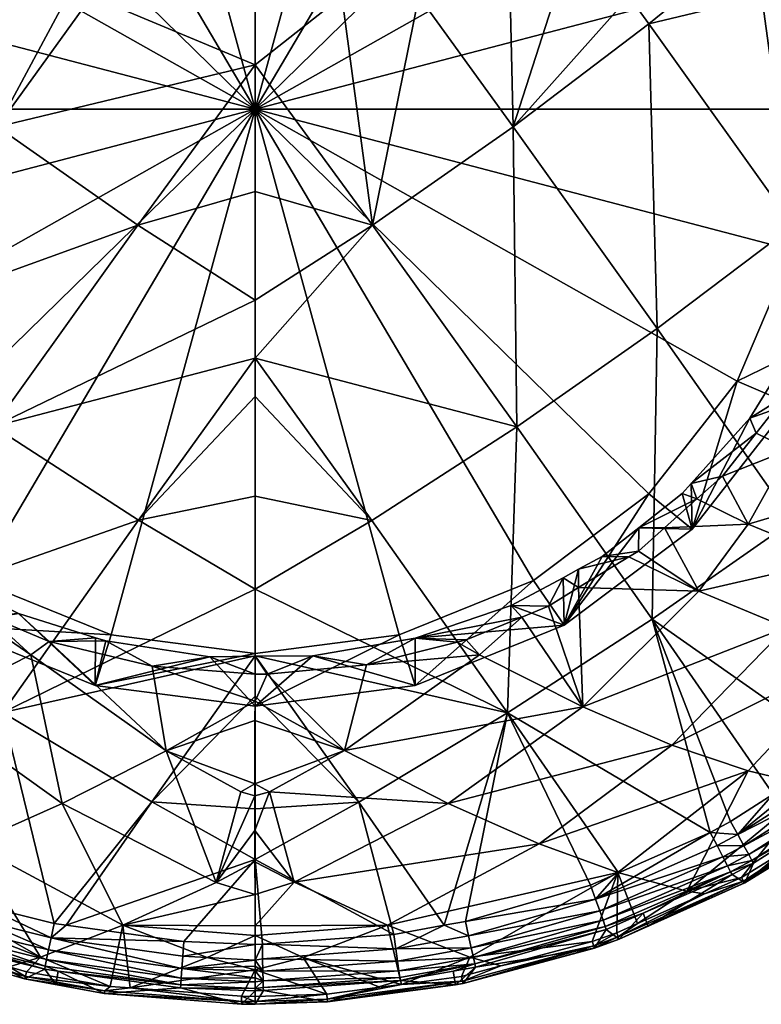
# Model space of a CAD drawing. Extents: x -0.028 to 0.041, y -0.14 to 0.028.
# Tile 3 of 78: x -0.005 to 0.009, y -0.14 to -0.121. Entities that reach past the tile are written whole.
import ezdxf

# ---------------------------------------------------------------- set-up
doc = ezdxf.new("R2010")
doc.units = 0
doc.layers.add('mesh', color=7, linetype='CONTINUOUS')

msp = doc.modelspace()

# ---------------------------------------------------------------- meshes
at = {"layer": 'mesh'}
mesh = msp.add_polyface(dxfattribs=at)
corners = [(-0.003458, -0.120503, 0.135821), (-0.000298, -0.120512, 0.13596), (-0.000298, -0.12183, 0.135907), (-0.005282, -0.123026, 0.135619), (-0.003925, -0.120502, 0.135801), (-0.005221, -0.120503, 0.13563), (-0.007902, -0.121035, 0.135282), (-0.007522, -0.120505, 0.135325), (-0.007984, -0.120505, 0.135264), (-0.008556, -0.120506, 0.135141), (0.001379, -0.120503, 0.135928), (-0.008062, -0.112245, 0.114992), (-0.008294, -0.11283, 0.115198), (-0.006668, -0.111684, 0.114661), (-0.009543, -0.113589, 0.115587), (-0.008714, -0.113246, 0.115373), (-0.009952, -0.114111, 0.115788), (-0.009601, -0.114128, 0.115745), (-0.010678, -0.115037, 0.116146), (-0.010486, -0.115372, 0.116195), (-0.010854, -0.115362, 0.116249), (-0.010625, -0.115567, 0.116266), (-0.010708, -0.115683, 0.116308), (-0.011608, -0.11676, 0.116691), (-0.011572, -0.117533, 0.116838), (-0.010682, -0.119962, 0.11088), (-0.011273, -0.119733, 0.111193), (-0.011048, -0.122683, 0.111459), (-0.011273, -0.117954, 0.111153), (-0.009608, -0.117426, 0.110341), (-0.010634, -0.116704, 0.110887), (-0.008738, -0.114286, 0.110373), (-0.0079, -0.115248, 0.109878), (-0.006266, -0.112431, 0.109979), (-0.005673, -0.113577, 0.109523), (-0.003387, -0.111264, 0.109731), (-0.003081, -0.112526, 0.1093), (-0.000298, -0.112168, 0.109224), (-0.000298, -0.110867, 0.109646), (-0.011273, -0.117306, 0.114201), (-0.011273, -0.12648, 0.116151), (-0.000298, -0.122683, 0.111459), (0.002484, -0.112526, 0.1093)]
mesh.append_faces([[corners[k] for k in face] for face in [(0, 1, 2, 2), (2, 3, 0, 0), (3, 4, 0, 0), (3, 5, 4, 4), (6, 7, 5, 5), (8, 7, 6, 6), (9, 8, 6, 6), (2, 1, 10, 10), (11, 12, 13, 13), (14, 12, 11, 11), (14, 15, 12, 12), (16, 15, 14, 14), (16, 17, 15, 15), (18, 17, 16, 16), (18, 19, 17, 17), (20, 19, 18, 18), (20, 21, 19, 19), (20, 22, 21, 21), (23, 22, 20, 20), (23, 24, 22, 22), (25, 26, 27, 27), (25, 28, 26, 26), (29, 28, 25, 25), (29, 30, 28, 28), (29, 31, 30, 30), (32, 31, 29, 29), (32, 33, 31, 31), (34, 33, 32, 32), (34, 35, 33, 33), (36, 35, 34, 34), (37, 38, 36, 36), (21, 28, 30, 30), (21, 39, 28, 28), (39, 22, 24, 24), (21, 22, 39, 39), (12, 33, 13, 13), (12, 31, 33, 33), (30, 19, 21, 21), (30, 17, 19, 19), (31, 17, 30, 30), (31, 15, 17, 17), (12, 15, 31, 31), (26, 28, 39, 39), (40, 26, 39, 39), (41, 36, 34, 34), (41, 37, 36, 36), (42, 37, 41, 41), (41, 29, 25, 25), (41, 32, 29, 29), (34, 32, 41, 41)]])
mesh = msp.add_polyface(dxfattribs=at)
corners = [(0.004626, -0.120503, 0.135636), (0.004687, -0.123028, 0.135619), (0.002865, -0.120503, 0.135795), (0.007308, -0.121038, 0.135282), (0.007951, -0.120505, 0.13512), (0.009486, -0.120507, 0.134845), (0.006926, -0.120505, 0.135303), (0.0055, -0.120503, 0.135558), (0.010959, -0.117488, 0.116827), (0.010246, -0.115354, 0.116244), (0.010167, -0.115779, 0.116339), (0.010926, -0.116567, 0.116637), (0.010022, -0.115572, 0.116265), (0.009877, -0.115364, 0.11619), (0.009996, -0.114909, 0.1161), (0.009359, -0.114127, 0.115793), (0.00905, -0.114182, 0.115766), (0.008752, -0.113384, 0.1155), (0.00813, -0.113234, 0.115372), (0.007958, -0.113056, 0.115298), (0.010452, -0.122683, 0.111459), (0.010677, -0.122656, 0.111586), (0.010085, -0.119962, 0.11088), (0.007303, -0.115248, 0.109878), (0.008141, -0.114286, 0.110373), (0.005077, -0.113577, 0.109523), (0.010038, -0.116704, 0.110887), (0.009011, -0.117426, 0.110341), (0.010677, -0.117954, 0.111153), (0.010677, -0.119733, 0.111193), (0.010677, -0.117306, 0.114201), (0.011452, -0.119327, 0.117197), (0.011535, -0.120266, 0.115336), (0.011637, -0.121778, 0.115718), (0.01123, -0.118805, 0.114846), (0.010677, -0.12648, 0.116151), (-0.000298, -0.122683, 0.111459), (0.002484, -0.112526, 0.1093), (0.011628, -0.118614, 0.117124), (0.011634, -0.121413, 0.117433), (0.011561, -0.118351, 0.117073), (0.011194, -0.118364, 0.117003)]
mesh.append_faces([[corners[k] for k in face] for face in [(0, 1, 2, 2), (3, 4, 5, 5), (3, 6, 4, 4), (1, 6, 3, 3), (1, 7, 6, 6), (8, 9, 10, 10), (8, 11, 9, 9), (9, 12, 10, 10), (9, 13, 12, 12), (14, 13, 9, 9), (15, 13, 14, 14), (15, 16, 13, 13), (17, 16, 15, 15), (17, 18, 16, 16), (17, 19, 18, 18), (20, 21, 22, 22), (23, 24, 25, 25), (23, 26, 24, 24), (27, 26, 23, 23), (27, 28, 26, 26), (22, 28, 27, 27), (22, 29, 28, 28), (21, 29, 22, 22), (30, 29, 21, 21), (28, 29, 30, 30), (30, 26, 28, 28), (30, 12, 26, 26), (31, 32, 33, 33), (30, 10, 12, 12), (30, 8, 10, 10), (34, 8, 30, 30), (26, 16, 24, 24), (26, 13, 16, 16), (12, 13, 26, 26), (24, 18, 19, 19), (16, 18, 24, 24), (34, 35, 32, 32), (36, 22, 27, 27), (36, 20, 22, 22), (36, 25, 37, 37), (36, 23, 25, 25), (27, 23, 36, 36), (38, 31, 39, 39), (40, 31, 38, 38), (40, 41, 31, 31), (8, 41, 40, 40), (40, 11, 8, 8), (34, 41, 8, 8), (32, 41, 34, 34), (31, 41, 32, 32)]])
mesh = msp.add_polyface(dxfattribs=at)
corners = [(-0.010623, -0.129266, 0.118271), (-0.010819, -0.127706, 0.117723), (-0.011255, -0.127663, 0.11792), (-0.010594, -0.128134, 0.117743), (-0.009965, -0.128943, 0.117835), (-0.010925, -0.127505, 0.117714), (-0.011551, -0.126314, 0.11766), (-0.012308, -0.129968, 0.119736), (-0.000298, -0.12183, 0.135907), (-0.002565, -0.124926, 0.13571), (-0.005282, -0.123026, 0.135619), (-0.008556, -0.120506, 0.135141), (-0.01069, -0.124934, 0.134538), (-0.010076, -0.120507, 0.134812), (-0.007902, -0.121035, 0.135282), (-0.005221, -0.120503, 0.13563), (-0.010674, -0.130634, 0.133628), (-0.008062, -0.126916, 0.134849), (-0.005351, -0.128815, 0.134942), (-0.013313, -0.128667, 0.133356), (-0.011555, -0.125429, 0.11762), (-0.010619, -0.127447, 0.117701), (-0.010446, -0.127706, 0.117722), (-0.010751, -0.127249, 0.117684), (-0.009665, -0.128873, 0.117819), (-0.011048, -0.122683, 0.111459), (-0.011273, -0.122656, 0.111586), (-0.010682, -0.125405, 0.112037), (-0.011273, -0.119733, 0.111193), (-0.009608, -0.127941, 0.112576), (-0.011273, -0.127128, 0.113103), (-0.010634, -0.128378, 0.113369), (-0.011273, -0.125486, 0.112416), (-0.011273, -0.12648, 0.116151), (-0.011827, -0.124848, 0.11613), (-0.009584, -0.128994, 0.11783), (-0.011273, -0.117306, 0.114201), (-0.000298, -0.122683, 0.111459), (-0.010682, -0.119962, 0.11088), (-0.0079, -0.130118, 0.113039), (-0.003081, -0.13284, 0.113618), (-0.000298, -0.133198, 0.113694), (-0.000298, -0.124272, 0.135808), (-0.000298, -0.126371, 0.135543), (-0.000298, -0.127492, 0.135401)]
mesh.append_faces([[corners[k] for k in face] for face in [(0, 1, 2, 2), (0, 3, 1, 1), (4, 3, 0, 0), (2, 5, 6, 6), (1, 5, 2, 2), (7, 0, 2, 2), (8, 9, 10, 10), (11, 12, 13, 13), (14, 15, 10, 10), (16, 17, 18, 18), (19, 12, 17, 17), (17, 9, 18, 18), (17, 10, 9, 9), (12, 10, 17, 17), (12, 14, 10, 10), (11, 14, 12, 12), (20, 6, 5, 5), (21, 1, 22, 22), (21, 5, 1, 1), (23, 5, 21, 21), (23, 20, 5, 5), (22, 4, 24, 24), (22, 3, 4, 4), (1, 3, 22, 22), (25, 26, 27, 27), (25, 28, 26, 26), (29, 30, 31, 31), (27, 30, 29, 29), (27, 32, 30, 30), (26, 32, 27, 27), (31, 30, 33, 33), (31, 22, 24, 24), (31, 21, 22, 22), (33, 21, 31, 31), (33, 23, 21, 21), (34, 23, 33, 33), (34, 20, 23, 23), (24, 35, 31, 31), (33, 30, 32, 32), (33, 26, 28, 28), (32, 26, 33, 33), (34, 33, 36, 36), (37, 27, 29, 29), (37, 25, 27, 27), (38, 25, 37, 37), (29, 39, 37, 37), (40, 41, 37, 37), (42, 43, 9, 9), (18, 43, 44, 44), (18, 9, 43, 43)]])
mesh = msp.add_polyface(dxfattribs=at)
corners = [(0.01066, -0.127656, 0.117918), (0.010225, -0.127697, 0.117724), (0.009943, -0.128219, 0.117749), (0.010333, -0.127498, 0.117714), (0.010879, -0.126489, 0.117665), (0.010029, -0.129259, 0.11827), (-0.000298, -0.124272, 0.135808), (-0.002565, -0.124926, 0.13571), (-0.000298, -0.12183, 0.135907), (0.004757, -0.12882, 0.134941), (0.001957, -0.130628, 0.134798), (-0.000298, -0.127492, 0.135401), (0.002865, -0.120503, 0.135795), (0.00197, -0.124928, 0.13571), (0.001379, -0.120503, 0.135928), (0.004687, -0.123028, 0.135619), (0.004626, -0.120503, 0.135636), (0.0055, -0.120503, 0.135558), (0.010953, -0.120508, 0.134482), (0.010096, -0.124939, 0.134537), (0.009689, -0.120507, 0.134809), (-0.000298, -0.128236, 0.135307), (0.010083, -0.130641, 0.133625), (0.007469, -0.126921, 0.134848), (0.012722, -0.128674, 0.133353), (0.007308, -0.121038, 0.135282), (0.009486, -0.120507, 0.134845), (0.010306, -0.126961, 0.11767), (0.010009, -0.127438, 0.117704), (0.009848, -0.127697, 0.117723), (0.009255, -0.128651, 0.11779), (0.009379, -0.128942, 0.117832), (0.010452, -0.122683, 0.111459), (0.010677, -0.125486, 0.112416), (0.010677, -0.122656, 0.111586), (0.010085, -0.125405, 0.112037), (0.010677, -0.127128, 0.113103), (0.009011, -0.127941, 0.112576), (0.010038, -0.128378, 0.113369), (0.008141, -0.130796, 0.113882), (0.010677, -0.12648, 0.116151), (0.010677, -0.117306, 0.114201), (0.011081, -0.125055, 0.11761), (-0.000298, -0.122683, 0.111459), (0.007303, -0.130118, 0.113039), (0.005077, -0.131789, 0.113394), (-0.000298, -0.126371, 0.135543)]
mesh.append_faces([[corners[k] for k in face] for face in [(0, 1, 2, 2), (0, 3, 1, 1), (4, 3, 0, 0), (5, 0, 2, 2), (6, 7, 8, 8), (9, 10, 11, 11), (12, 13, 14, 14), (12, 15, 13, 13), (16, 17, 15, 15), (18, 19, 20, 20), (10, 21, 11, 11), (13, 8, 14, 14), (13, 6, 8, 8), (19, 22, 23, 23), (19, 24, 22, 22), (13, 9, 11, 11), (15, 9, 13, 13), (15, 23, 9, 9), (25, 23, 15, 15), (25, 19, 23, 23), (26, 19, 25, 25), (26, 20, 19, 19), (27, 3, 4, 4), (28, 3, 27, 27), (28, 1, 3, 3), (29, 1, 28, 28), (29, 2, 1, 1), (30, 2, 29, 29), (30, 31, 2, 2), (32, 33, 34, 34), (35, 33, 32, 32), (35, 36, 33, 33), (37, 36, 35, 35), (37, 38, 36, 36), (37, 39, 38, 38), (40, 33, 36, 36), (40, 34, 33, 33), (41, 34, 40, 40), (28, 36, 38, 38), (28, 40, 36, 36), (40, 27, 42, 42), (28, 27, 40, 40), (38, 29, 28, 28), (38, 30, 29, 29), (35, 32, 43, 43), (43, 37, 35, 35), (43, 44, 37, 37), (45, 44, 43, 43), (46, 6, 13, 13), (13, 11, 46, 46)]])
mesh = msp.add_polyface(dxfattribs=at)
corners = [(-0.004631, -0.133226, 0.11903), (-0.006165, -0.132179, 0.118506), (-0.006626, -0.134234, 0.120342), (-0.005459, -0.132475, 0.118609), (-0.008868, -0.132001, 0.119195), (-0.007509, -0.13133, 0.118262), (-0.007817, -0.131136, 0.118206), (-0.006541, -0.131941, 0.118438), (-0.000298, -0.127492, 0.135401), (-0.00255, -0.130623, 0.134799), (-0.005351, -0.128815, 0.134942), (-0.000298, -0.128236, 0.135307), (-0.000298, -0.130158, 0.134937), (-0.007962, -0.132527, 0.133706), (-0.00517, -0.13434, 0.133574), (-0.010674, -0.130634, 0.133628), (-0.006251, -0.131743, 0.118414), (-0.006541, -0.131599, 0.118368), (-0.004867, -0.13243, 0.118633), (-0.002284, -0.133445, 0.118961), (-0.001175, -0.133263, 0.118935), (-0.003182, -0.132958, 0.118823), (-0.008219, -0.130406, 0.118065), (-0.006677, -0.131532, 0.118347), (-0.003081, -0.13284, 0.113618), (-0.003387, -0.133817, 0.114525), (-0.000298, -0.133198, 0.113694), (-0.006266, -0.132651, 0.114277), (-0.005673, -0.131789, 0.113394), (-0.008738, -0.130796, 0.113882), (-0.0079, -0.130118, 0.113039), (-0.003383, -0.132895, 0.1188), (-0.000298, -0.122683, 0.111459), (-0.004279, -0.132971, 0.118782), (-0.00202, -0.135078, 0.120356), (-0.000298, -0.131955, 0.134469), (-0.000298, -0.133246, 0.134133), (-0.000298, -0.1336, 0.119019), (-0.000299, -0.133254, 0.118932), (-0.000068, -0.133598, 0.119018), (-0.000298, -0.134215, 0.114609)]
mesh.append_faces([[corners[k] for k in face] for face in [(0, 1, 2, 2), (0, 3, 1, 1), (4, 5, 6, 6), (7, 5, 4, 4), (2, 7, 4, 4), (1, 7, 2, 2), (8, 9, 10, 10), (9, 11, 12, 12), (8, 11, 9, 9), (13, 9, 14, 14), (13, 10, 9, 9), (15, 10, 13, 13), (16, 17, 7, 7), (16, 3, 18, 18), (16, 1, 3, 3), (7, 1, 16, 16), (19, 20, 21, 21), (7, 22, 5, 5), (7, 23, 22, 22), (17, 23, 7, 7), (22, 6, 5, 5), (24, 25, 26, 26), (24, 27, 25, 25), (28, 27, 24, 24), (28, 29, 27, 27), (30, 29, 28, 28), (23, 29, 22, 22), (23, 27, 29, 29), (17, 27, 23, 23), (25, 31, 21, 21), (25, 18, 31, 31), (27, 18, 25, 25), (27, 16, 18, 18), (17, 16, 27, 27), (20, 25, 21, 21), (32, 28, 24, 24), (32, 30, 28, 28), (33, 3, 0, 0), (34, 33, 0, 0), (9, 12, 35, 35), (14, 35, 36, 36), (14, 9, 35, 35), (18, 3, 33, 33), (33, 31, 18, 18), (33, 21, 31, 31), (19, 21, 33, 33), (37, 20, 19, 19), (37, 38, 20, 20), (39, 38, 37, 37), (38, 40, 20, 20)]])
mesh = msp.add_polyface(dxfattribs=at)
corners = [(0.006033, -0.134232, 0.12034), (0.005366, -0.132283, 0.11854), (0.00485, -0.132496, 0.118615), (0.00595, -0.131926, 0.118435), (0.008274, -0.131997, 0.119193), (0.006922, -0.131333, 0.118261), (0.007106, -0.13122, 0.118228), (0.004038, -0.133224, 0.119029), (0.003603, -0.132983, 0.118787), (0.00185, -0.133419, 0.118951), (0.003779, -0.132939, 0.11877), (0.001957, -0.130628, 0.134798), (-0.000298, -0.130158, 0.134937), (-0.000298, -0.128236, 0.135307), (0.004757, -0.12882, 0.134941), (0.004578, -0.134347, 0.133571), (0.00737, -0.132534, 0.133703), (0.007469, -0.126921, 0.134848), (0.000818, -0.133244, 0.118928), (-0.000068, -0.133598, 0.119018), (0.00465, -0.132273, 0.118579), (0.005649, -0.131735, 0.118414), (0.005949, -0.131572, 0.118364), (0.006404, -0.131327, 0.118289), (0.007112, -0.13077, 0.118159), (0.007607, -0.130774, 0.118135), (0.008236, -0.130214, 0.118019), (0.007951, -0.13011, 0.118005), (0.007303, -0.130118, 0.113039), (0.005669, -0.132651, 0.114277), (0.008141, -0.130796, 0.113882), (0.005077, -0.131789, 0.113394), (0.002791, -0.133817, 0.114525), (0.002484, -0.13284, 0.113618), (-0.000298, -0.133198, 0.113694), (-0.000298, -0.134215, 0.114609), (-0.000298, -0.122683, 0.111459), (-0.000298, -0.131955, 0.134469), (-0.000298, -0.133246, 0.134133), (-0.000299, -0.133254, 0.118932), (0.00279, -0.132905, 0.118803)]
mesh.append_faces([[corners[k] for k in face] for face in [(0, 1, 2, 2), (0, 3, 1, 1), (4, 3, 0, 0), (4, 5, 3, 3), (6, 5, 4, 4), (7, 8, 9, 9), (10, 8, 7, 7), (2, 7, 0, 0), (2, 10, 7, 7), (11, 12, 13, 13), (14, 15, 11, 11), (14, 16, 15, 15), (17, 16, 14, 14), (9, 18, 19, 19), (1, 20, 2, 2), (1, 21, 20, 20), (3, 21, 1, 1), (3, 22, 21, 21), (5, 22, 3, 3), (5, 23, 22, 22), (6, 23, 5, 5), (6, 24, 23, 23), (25, 24, 6, 6), (26, 24, 25, 25), (26, 27, 24, 24), (28, 29, 30, 30), (31, 29, 28, 28), (31, 32, 29, 29), (33, 32, 31, 31), (34, 35, 33, 33), (29, 21, 22, 22), (29, 20, 21, 21), (29, 24, 30, 30), (29, 23, 24, 24), (22, 23, 29, 29), (36, 33, 31, 31), (36, 34, 33, 33), (37, 15, 38, 38), (37, 12, 11, 11), (11, 15, 37, 37), (19, 18, 39, 39), (9, 40, 18, 18), (8, 40, 9, 9), (8, 10, 40, 40), (2, 40, 10, 10), (2, 20, 40, 40), (35, 39, 18, 18), (29, 40, 20, 20), (32, 40, 29, 29), (18, 40, 32, 32)]])
mesh = msp.add_polyface(dxfattribs=at)
corners = [(0.009943, -0.128219, 0.117749), (0.009379, -0.128942, 0.117832), (0.010029, -0.129259, 0.11827), (0.008731, -0.129773, 0.117927), (0.008236, -0.130214, 0.118019), (0.009225, -0.130702, 0.118698), (0.007607, -0.130774, 0.118135), (0.008274, -0.131997, 0.119193), (0.007106, -0.13122, 0.118228), (0.009226, -0.135464, 0.123346), (0.010495, -0.135767, 0.124989), (0.011394, -0.133154, 0.122241), (0.011714, -0.129962, 0.119734), (0.012375, -0.128392, 0.119366), (0.012622, -0.133421, 0.123907), (0.010903, -0.131393, 0.120168), (0.009961, -0.132695, 0.12066), (0.006033, -0.134232, 0.12034), (0.007752, -0.134968, 0.121784), (0.01315, -0.130433, 0.121313), (0.011549, -0.135836, 0.130881), (0.012578, -0.135349, 0.127399), (0.01141, -0.136245, 0.12741), (0.010083, -0.130641, 0.133625), (0.012927, -0.133459, 0.132162), (0.012363, -0.133935, 0.132162), (0.012722, -0.128674, 0.133353), (0.014026, -0.132305, 0.132164), (0.011002, -0.135087, 0.132162), (0.00737, -0.132534, 0.133703), (0.00971, -0.135915, 0.132162), (0.008886, -0.136443, 0.132163), (0.008493, -0.136655, 0.132163), (0.007469, -0.126921, 0.134848), (0.011437, -0.135681, 0.131514), (0.013533, -0.13409, 0.131204), (0.011514, -0.135787, 0.131208), (0.011321, -0.135523, 0.131783), (0.013441, -0.133995, 0.131512), (0.011174, -0.135322, 0.132003), (0.013305, -0.133853, 0.131783), (0.013131, -0.133671, 0.132003), (0.009025, -0.136697, 0.132003), (0.011408, -0.136244, 0.127171), (0.012575, -0.135349, 0.127162), (0.011384, -0.136212, 0.126935), (0.012549, -0.13532, 0.126929), (0.008127, -0.129913, 0.117976), (0.007951, -0.13011, 0.118005), (0.009255, -0.128651, 0.11779), (0.007303, -0.130118, 0.113039), (0.008141, -0.130796, 0.113882), (0.009011, -0.127941, 0.112576), (0.007112, -0.13077, 0.118159), (0.010038, -0.128378, 0.113369), (0.011562, -0.13598, 0.126708), (0.013574, -0.134134, 0.130875), (0.0125, -0.135263, 0.126704)]
mesh.append_faces([[corners[k] for k in face] for face in [(0, 1, 2, 2), (3, 4, 5, 5), (6, 5, 4, 4), (6, 7, 5, 5), (8, 7, 6, 6), (9, 10, 11, 11), (12, 13, 2, 2), (14, 11, 10, 10), (7, 15, 5, 5), (7, 16, 15, 15), (17, 16, 7, 7), (17, 18, 16, 16), (11, 18, 9, 9), (11, 16, 18, 18), (19, 16, 11, 11), (19, 15, 16, 16), (12, 5, 15, 15), (2, 5, 12, 12), (2, 3, 5, 5), (1, 3, 2, 2), (20, 21, 22, 22), (23, 24, 25, 25), (26, 27, 23, 23), (28, 23, 25, 25), (28, 29, 23, 23), (30, 29, 28, 28), (29, 31, 32, 32), (30, 31, 29, 29), (33, 23, 29, 29), (34, 35, 36, 36), (37, 38, 34, 34), (39, 40, 37, 37), (41, 40, 39, 39), (39, 28, 25, 25), (42, 28, 39, 39), (42, 30, 28, 28), (43, 22, 44, 44), (45, 43, 46, 46), (47, 48, 4, 4), (47, 1, 49, 49), (47, 3, 1, 1), (4, 3, 47, 47), (50, 51, 52, 52), (53, 48, 51, 51), (51, 49, 54, 54), (51, 47, 49, 49), (48, 47, 51, 51), (14, 10, 55, 55), (36, 56, 20, 20), (46, 57, 55, 55)]])
mesh = msp.add_polyface(dxfattribs=at)
corners = [(-0.007227, -0.138615, 0.126692), (-0.007304, -0.13743, 0.124607), (-0.008634, -0.137793, 0.126217), (-0.005779, -0.13688, 0.123077), (-0.008346, -0.13497, 0.121786), (-0.006626, -0.134234, 0.120342), (-0.004023, -0.136101, 0.121656), (-0.004631, -0.133226, 0.11903), (-0.00202, -0.135078, 0.120356), (-0.00105, -0.137621, 0.123142), (-0.000572, -0.135875, 0.121084), (-0.002854, -0.138448, 0.124533), (-0.004445, -0.139067, 0.126025), (-0.005047, -0.139252, 0.126689), (-0.000298, -0.133246, 0.134133), (-0.002293, -0.136067, 0.133217), (-0.00517, -0.13434, 0.133574), (-0.000298, -0.134027, 0.13393), (-0.000298, -0.136198, 0.133203), (-0.004183, -0.138413, 0.132167), (-0.003948, -0.138446, 0.132167), (-0.00555, -0.138073, 0.132165), (-0.00791, -0.13722, 0.132163), (-0.007962, -0.132527, 0.133706), (-0.007316, -0.137435, 0.132164), (-0.008024, -0.137484, 0.132003), (-0.005628, -0.138347, 0.132005), (-0.008272, -0.138059, 0.130894), (-0.008248, -0.138004, 0.131217), (-0.007758, -0.138243, 0.130895), (-0.005694, -0.138581, 0.131787), (-0.008122, -0.137709, 0.131785), (-0.005745, -0.138764, 0.131522), (-0.008198, -0.137885, 0.131518), (-0.00578, -0.138887, 0.131222), (-0.000298, -0.133198, 0.113694), (-0.003387, -0.133817, 0.114525), (-0.000298, -0.134215, 0.114609), (-0.001175, -0.133263, 0.118935), (-0.0003, -0.137853, 0.123519), (-0.000301, -0.137228, 0.122697), (-0.0003, -0.138461, 0.124321), (-0.000301, -0.135953, 0.121228), (-0.000301, -0.135715, 0.12099), (-0.000301, -0.136621, 0.121898), (-0.000301, -0.134497, 0.119769), (-0.0003, -0.13412, 0.119454), (-0.002284, -0.133445, 0.118961), (-0.000298, -0.1336, 0.119019), (-0.004279, -0.132971, 0.118782), (-0.000022, -0.135874, 0.121083), (-0.000068, -0.133598, 0.119018), (-0.000298, -0.137177, 0.132813), (-0.000159, -0.138818, 0.132161), (-0.000298, -0.138819, 0.13216)]
mesh.append_faces([[corners[k] for k in face] for face in [(0, 1, 2, 2), (3, 4, 1, 1), (3, 5, 4, 4), (6, 5, 3, 3), (6, 7, 5, 5), (8, 7, 6, 6), (8, 9, 10, 10), (6, 9, 8, 8), (6, 11, 9, 9), (3, 11, 6, 6), (1, 12, 3, 3), (0, 13, 1, 1), (14, 15, 16, 16), (15, 17, 18, 18), (14, 17, 15, 15), (19, 15, 20, 20), (19, 16, 15, 15), (21, 16, 19, 19), (16, 22, 23, 23), (16, 24, 22, 22), (21, 24, 16, 16), (21, 25, 24, 24), (21, 26, 25, 25), (25, 22, 24, 24), (27, 28, 29, 29), (25, 30, 31, 31), (26, 30, 25, 25), (31, 32, 33, 33), (30, 32, 31, 31), (33, 34, 28, 28), (35, 36, 37, 37), (38, 37, 36, 36), (9, 39, 40, 40), (11, 39, 9, 9), (11, 41, 39, 39), (10, 42, 43, 43), (9, 42, 10, 10), (9, 44, 42, 42), (40, 44, 9, 9), (8, 45, 46, 46), (8, 43, 45, 45), (46, 47, 8, 8), (48, 47, 46, 46), (47, 49, 8, 8), (8, 10, 43, 43), (50, 42, 44, 44), (46, 51, 48, 48), (15, 18, 52, 52), (20, 15, 52, 52), (53, 54, 52, 52)]])
mesh = msp.add_polyface(dxfattribs=at)
corners = [(0.001425, -0.135077, 0.120355), (0.00185, -0.133419, 0.118951), (-0.000068, -0.133598, 0.119018), (0.004038, -0.133224, 0.119029), (0.00671, -0.137429, 0.124606), (0.007086, -0.138417, 0.126694), (0.008039, -0.137792, 0.126216), (0.006685, -0.138595, 0.126692), (0.000455, -0.13762, 0.123142), (-0.000022, -0.135874, 0.121083), (-0.000301, -0.136621, 0.121898), (0.003428, -0.1361, 0.121655), (0.006033, -0.134232, 0.12034), (0.007752, -0.134968, 0.121784), (0.005185, -0.136878, 0.123076), (0.002258, -0.138447, 0.124532), (-0.0003, -0.138461, 0.124321), (0.009226, -0.135464, 0.123346), (0.001702, -0.136074, 0.133214), (0.003353, -0.13845, 0.132167), (0.002378, -0.138627, 0.132168), (0.004578, -0.134347, 0.133571), (0.006719, -0.137436, 0.132163), (0.006179, -0.137675, 0.132164), (0.008493, -0.136655, 0.132163), (0.00737, -0.132534, 0.133703), (0.003766, -0.138375, 0.132167), (-0.000298, -0.136198, 0.133203), (-0.000298, -0.134027, 0.13393), (-0.000298, -0.133246, 0.134133), (0.006275, -0.137943, 0.132004), (0.008886, -0.137417, 0.131214), (0.007199, -0.138219, 0.130895), (0.006464, -0.138474, 0.131219), (0.008625, -0.136911, 0.132003), (0.006421, -0.138353, 0.13152), (0.008827, -0.137302, 0.131517), (0.006357, -0.138173, 0.131786), (0.008738, -0.13713, 0.131784), (0.002484, -0.13284, 0.113618), (-0.000298, -0.134215, 0.114609), (0.002791, -0.133817, 0.114525), (0.000818, -0.133244, 0.118928), (-0.0003, -0.137853, 0.123519), (-0.000301, -0.135715, 0.12099), (-0.000301, -0.134497, 0.119769), (-0.0003, -0.13412, 0.119454), (-0.000301, -0.135953, 0.121228), (-0.000301, -0.137228, 0.122697), (-0.000298, -0.137177, 0.132813)]
mesh.append_faces([[corners[k] for k in face] for face in [(0, 1, 2, 2), (3, 1, 0, 0), (4, 5, 6, 6), (7, 5, 4, 4), (8, 9, 10, 10), (11, 9, 8, 8), (11, 0, 9, 9), (12, 0, 11, 11), (12, 3, 0, 0), (11, 13, 12, 12), (11, 14, 13, 13), (8, 14, 11, 11), (8, 15, 14, 14), (16, 15, 8, 8), (4, 14, 15, 15), (17, 14, 4, 4), (17, 13, 14, 14), (18, 19, 20, 20), (21, 22, 23, 23), (21, 24, 22, 22), (25, 24, 21, 21), (21, 19, 18, 18), (21, 26, 19, 19), (23, 26, 21, 21), (27, 28, 18, 18), (29, 18, 28, 28), (29, 21, 18, 18), (30, 23, 22, 22), (30, 26, 23, 23), (31, 32, 33, 33), (24, 30, 22, 22), (24, 34, 30, 30), (35, 31, 33, 33), (36, 31, 35, 35), (37, 36, 35, 35), (38, 36, 37, 37), (30, 38, 37, 37), (34, 38, 30, 30), (39, 40, 41, 41), (40, 42, 41, 41), (8, 43, 16, 16), (0, 44, 9, 9), (0, 45, 44, 44), (46, 45, 0, 0), (44, 47, 9, 9), (8, 48, 43, 43), (0, 2, 46, 46), (8, 10, 48, 48), (49, 18, 20, 20), (49, 27, 18, 18)]])
mesh = msp.add_polyface(dxfattribs=at)
corners = [(0.010495, -0.135767, 0.124989), (0.009096, -0.137525, 0.126705), (0.011338, -0.136151, 0.126709), (0.008039, -0.137792, 0.126216), (0.00838, -0.137842, 0.126701), (0.007086, -0.138417, 0.126694), (0.009226, -0.135464, 0.123346), (0.00671, -0.137429, 0.124606), (0.010736, -0.13666, 0.127415), (0.0106, -0.13644, 0.130884), (0.011549, -0.135836, 0.130881), (0.00916, -0.137633, 0.127427), (0.008913, -0.137471, 0.13089), (0.007295, -0.138469, 0.127435), (0.007199, -0.138219, 0.130895), (0.009326, -0.137251, 0.130889), (0.01141, -0.136245, 0.12741), (0.008493, -0.136655, 0.132163), (0.008886, -0.136443, 0.132163), (0.009025, -0.136697, 0.132003), (0.008625, -0.136911, 0.132003), (0.008886, -0.137417, 0.131214), (0.009298, -0.137198, 0.131213), (0.011514, -0.135787, 0.131208), (0.008827, -0.137302, 0.131517), (0.009236, -0.137083, 0.131517), (0.011437, -0.135681, 0.131514), (0.008738, -0.13713, 0.131784), (0.009143, -0.136914, 0.131784), (0.011321, -0.135523, 0.131783), (0.011174, -0.135322, 0.132003), (0.00971, -0.135915, 0.132162), (0.011384, -0.136212, 0.126935), (0.009135, -0.137596, 0.126937), (0.011408, -0.136244, 0.127171), (0.009157, -0.137632, 0.12718), (0.006731, -0.138719, 0.127182), (0.006715, -0.138677, 0.126932), (0.011562, -0.13598, 0.126708), (0.012549, -0.13532, 0.126929)]
mesh.append_faces([[corners[k] for k in face] for face in [(0, 1, 2, 2), (3, 1, 0, 0), (3, 4, 1, 1), (5, 4, 3, 3), (6, 3, 0, 0), (7, 3, 6, 6), (8, 9, 10, 10), (11, 9, 8, 8), (12, 13, 14, 14), (12, 11, 13, 13), (15, 11, 12, 12), (15, 9, 11, 11), (10, 16, 8, 8), (17, 18, 19, 19), (19, 20, 17, 17), (21, 12, 14, 14), (21, 15, 12, 12), (22, 15, 21, 21), (22, 9, 15, 15), (23, 9, 22, 22), (23, 10, 9, 9), (24, 22, 21, 21), (25, 22, 24, 24), (25, 23, 22, 22), (26, 23, 25, 25), (27, 25, 24, 24), (28, 25, 27, 27), (28, 26, 25, 25), (29, 26, 28, 28), (20, 28, 27, 27), (19, 28, 20, 20), (19, 29, 28, 28), (30, 29, 19, 19), (18, 31, 19, 19), (32, 2, 33, 33), (34, 8, 16, 16), (35, 8, 34, 34), (35, 11, 8, 8), (36, 11, 35, 35), (36, 13, 11, 11), (33, 4, 37, 37), (33, 1, 4, 4), (2, 1, 33, 33), (32, 35, 34, 34), (33, 35, 32, 32), (33, 36, 35, 35), (37, 36, 33, 33), (0, 2, 38, 38), (39, 38, 32, 32), (32, 38, 2, 2)]])
mesh = msp.add_polyface(dxfattribs=at)
corners = [(-0.004445, -0.139067, 0.126025), (-0.005047, -0.139252, 0.126689), (-0.004715, -0.139349, 0.126689), (-0.008634, -0.137793, 0.126217), (-0.007683, -0.138414, 0.126694), (-0.007227, -0.138615, 0.126692), (-0.005779, -0.13688, 0.123077), (-0.002854, -0.138448, 0.124533), (-0.007304, -0.13743, 0.124607), (-0.004147, -0.139597, 0.127454), (-0.0041, -0.139334, 0.130905), (-0.003215, -0.139768, 0.127462), (-0.004363, -0.139297, 0.130905), (-0.004753, -0.139485, 0.127449), (-0.005795, -0.138945, 0.130901), (-0.007273, -0.138742, 0.127437), (-0.007758, -0.138243, 0.130895), (-0.007848, -0.138486, 0.127435), (-0.008272, -0.138059, 0.130894), (-0.00424, -0.138691, 0.132007), (-0.004183, -0.138413, 0.132167), (-0.003948, -0.138446, 0.132167), (-0.00555, -0.138073, 0.132165), (-0.004351, -0.139238, 0.131225), (-0.00578, -0.138887, 0.131222), (-0.005628, -0.138347, 0.132005), (-0.008248, -0.138004, 0.131217), (-0.004288, -0.138928, 0.131789), (-0.005694, -0.138581, 0.131787), (-0.001712, -0.139287, 0.131789), (-0.004326, -0.139113, 0.131524), (-0.005745, -0.138764, 0.131522), (-0.001725, -0.139475, 0.131525), (-0.008198, -0.137885, 0.131518), (-0.001734, -0.139602, 0.131226), (-0.007257, -0.138697, 0.126931), (-0.00475, -0.139483, 0.127189), (-0.003213, -0.139766, 0.127199), (-0.004737, -0.139437, 0.126933), (-0.007272, -0.13874, 0.127182), (-0.009695, -0.137663, 0.127181), (-0.008976, -0.137845, 0.126701), (-0.003204, -0.139718, 0.12694), (-0.0031, -0.139632, 0.126694)]
mesh.append_faces([[corners[k] for k in face] for face in [(0, 1, 2, 2), (3, 4, 5, 5), (6, 0, 7, 7), (8, 1, 0, 0), (9, 10, 11, 11), (9, 12, 10, 10), (13, 12, 9, 9), (13, 14, 12, 12), (15, 14, 13, 13), (15, 16, 14, 14), (17, 16, 15, 15), (17, 18, 16, 16), (19, 20, 21, 21), (22, 20, 19, 19), (12, 23, 10, 10), (12, 24, 23, 23), (14, 24, 12, 12), (19, 25, 22, 22), (16, 24, 14, 14), (16, 26, 24, 24), (25, 27, 28, 28), (19, 27, 25, 25), (19, 29, 27, 27), (28, 30, 31, 31), (27, 30, 28, 28), (27, 32, 30, 30), (31, 24, 33, 33), (31, 23, 24, 24), (30, 23, 31, 31), (30, 34, 23, 23), (35, 5, 4, 4), (11, 36, 9, 9), (11, 37, 36, 36), (38, 5, 35, 35), (38, 1, 5, 5), (2, 1, 38, 38), (36, 13, 9, 9), (36, 15, 13, 13), (39, 15, 36, 36), (39, 17, 15, 15), (40, 17, 39, 39), (41, 35, 4, 4), (39, 38, 35, 35), (36, 38, 39, 39), (36, 42, 38, 38), (37, 42, 36, 36), (0, 43, 7, 7), (2, 43, 0, 0), (43, 38, 42, 42), (2, 38, 43, 43)]])
mesh = msp.add_polyface(dxfattribs=at)
corners = [(-0.002854, -0.138448, 0.124533), (-0.002712, -0.139661, 0.126692), (-0.001223, -0.139075, 0.12534), (-0.003215, -0.139768, 0.127462), (-0.001739, -0.139662, 0.130907), (-0.000559, -0.139976, 0.127469), (-0.0041, -0.139334, 0.130905), (-0.001712, -0.139287, 0.131789), (-0.000298, -0.13924, 0.131883), (-0.000298, -0.139332, 0.131774), (-0.001694, -0.139047, 0.132007), (-0.001674, -0.138766, 0.132168), (-0.000298, -0.138819, 0.13216), (-0.00424, -0.138691, 0.132007), (-0.003948, -0.138446, 0.132167), (-0.001734, -0.139602, 0.131226), (-0.004351, -0.139238, 0.131225), (-0.001725, -0.139475, 0.131525), (-0.004288, -0.138928, 0.131789), (-0.000298, -0.139469, 0.131613), (-0.004326, -0.139113, 0.131524), (-0.000298, -0.139546, 0.131483), (-0.000151, -0.139339, 0.131783), (-0.000146, -0.139527, 0.131519), (-0.00056, -0.13992, 0.126934), (-0.000298, -0.139974, 0.127199), (-0.000297, -0.139922, 0.126935), (-0.00056, -0.139972, 0.127199), (-0.000298, -0.139977, 0.127469), (-0.00056, -0.139822, 0.126683), (-0.000298, -0.139824, 0.126684), (-0.003204, -0.139718, 0.12694), (-0.003213, -0.139766, 0.127199), (-0.0031, -0.139632, 0.126694), (-0.000299, -0.139312, 0.125796), (-0.0003, -0.138647, 0.124643), (-0.0003, -0.138461, 0.124321), (-0.000298, -0.139714, 0.1309), (-0.000298, -0.137177, 0.132813), (-0.000298, -0.139125, 0.13198), (-0.000298, -0.139673, 0.13115)]
mesh.append_faces([[corners[k] for k in face] for face in [(0, 1, 2, 2), (3, 4, 5, 5), (3, 6, 4, 4), (7, 8, 9, 9), (10, 11, 12, 12), (13, 11, 10, 10), (13, 14, 11, 11), (6, 15, 4, 4), (6, 16, 15, 15), (10, 7, 13, 13), (7, 17, 18, 18), (7, 19, 17, 17), (9, 19, 7, 7), (17, 15, 20, 20), (17, 21, 15, 15), (19, 21, 17, 17), (22, 9, 8, 8), (23, 19, 9, 9), (23, 21, 19, 19), (24, 25, 26, 26), (27, 5, 28, 28), (27, 3, 5, 5), (29, 26, 30, 30), (29, 24, 26, 26), (1, 24, 29, 29), (1, 31, 24, 24), (27, 32, 3, 3), (32, 24, 31, 31), (27, 24, 32, 32), (27, 25, 24, 24), (28, 25, 27, 27), (0, 33, 1, 1), (1, 34, 2, 2), (29, 34, 1, 1), (29, 30, 34, 34), (0, 35, 36, 36), (2, 35, 0, 0), (34, 35, 2, 2), (5, 37, 28, 28), (5, 4, 37, 37), (38, 12, 11, 11), (14, 38, 11, 11), (7, 39, 8, 8), (15, 21, 40, 40), (10, 12, 39, 39), (4, 40, 37, 37), (4, 15, 40, 40), (10, 39, 7, 7), (39, 22, 8, 8), (33, 31, 1, 1)]])
mesh = msp.add_polyface(dxfattribs=at)
corners = [(0.000627, -0.139075, 0.12534), (0.002529, -0.139592, 0.126692), (0.002258, -0.138447, 0.124532), (0.002108, -0.139647, 0.126692), (0.001088, -0.13978, 0.126693), (0.00385, -0.139067, 0.126025), (0.0011, -0.139929, 0.12747), (0.002503, -0.139517, 0.130907), (0.003575, -0.139598, 0.127454), (-0.000138, -0.139713, 0.130902), (-0.000298, -0.139977, 0.127469), (-0.000142, -0.139654, 0.13122), (-0.000155, -0.139099, 0.132), (-0.000159, -0.138818, 0.132161), (0.002418, -0.138906, 0.132007), (0.002495, -0.139457, 0.131226), (0.002378, -0.138627, 0.132168), (0.003353, -0.13845, 0.132167), (-0.000146, -0.139527, 0.131519), (0.002477, -0.139331, 0.131525), (0.003943, -0.139198, 0.131224), (-0.000151, -0.139339, 0.131783), (-0.000298, -0.139332, 0.131774), (0.002451, -0.139145, 0.131789), (0.003917, -0.139073, 0.131524), (0.003877, -0.138888, 0.131789), (0.001099, -0.139926, 0.127203), (-0.000298, -0.139974, 0.127199), (-0.000297, -0.139922, 0.126935), (-0.000298, -0.139824, 0.126684), (0.001095, -0.139876, 0.126942), (0.003706, -0.139529, 0.126935), (0.003718, -0.139576, 0.127192), (-0.0003, -0.138647, 0.124643), (-0.000299, -0.139312, 0.125796), (-0.0003, -0.138461, 0.124321), (-0.000298, -0.139714, 0.1309), (-0.000298, -0.137177, 0.132813), (-0.000298, -0.139673, 0.13115), (-0.000298, -0.139546, 0.131483), (-0.000298, -0.139125, 0.13198), (-0.000298, -0.138819, 0.13216)]
mesh.append_faces([[corners[k] for k in face] for face in [(0, 1, 2, 2), (0, 3, 1, 1), (4, 3, 0, 0), (5, 2, 1, 1), (6, 7, 8, 8), (6, 9, 7, 7), (10, 9, 6, 6), (9, 11, 7, 7), (12, 13, 14, 14), (11, 15, 7, 7), (14, 16, 17, 17), (13, 16, 14, 14), (18, 15, 11, 11), (19, 15, 18, 18), (19, 20, 15, 15), (21, 18, 22, 22), (21, 19, 18, 18), (23, 19, 21, 21), (23, 24, 19, 19), (12, 23, 21, 21), (14, 23, 12, 12), (14, 25, 23, 23), (26, 27, 10, 10), (28, 4, 29, 29), (28, 30, 4, 4), (30, 3, 4, 4), (30, 1, 3, 3), (31, 1, 30, 30), (26, 8, 32, 32), (26, 6, 8, 8), (10, 6, 26, 26), (31, 26, 32, 32), (30, 26, 31, 31), (30, 27, 26, 26), (28, 27, 30, 30), (0, 33, 34, 34), (2, 33, 0, 0), (34, 4, 0, 0), (29, 4, 34, 34), (35, 33, 2, 2), (10, 36, 9, 9), (37, 16, 13, 13), (38, 39, 18, 18), (40, 41, 13, 13), (9, 38, 11, 11), (36, 38, 9, 9), (12, 40, 13, 13), (18, 11, 38, 38), (12, 21, 40, 40)]])
mesh = msp.add_polyface(dxfattribs=at)
corners = [(0.003686, -0.13944, 0.126691), (0.004445, -0.139236, 0.12669), (0.00385, -0.139067, 0.126025), (0.006214, -0.138761, 0.126689), (0.00671, -0.137429, 0.124606), (0.006685, -0.138595, 0.126692), (0.002529, -0.139592, 0.126692), (0.002258, -0.138447, 0.124532), (0.003575, -0.139598, 0.127454), (0.003526, -0.139334, 0.130905), (0.003955, -0.139257, 0.130904), (0.002503, -0.139517, 0.130907), (0.003721, -0.139578, 0.127453), (0.006259, -0.13889, 0.127438), (0.006484, -0.138531, 0.130897), (0.006731, -0.138722, 0.127437), (0.007199, -0.138219, 0.130895), (0.007295, -0.138469, 0.127435), (0.003943, -0.139198, 0.131224), (0.002495, -0.139457, 0.131226), (0.003826, -0.138652, 0.132006), (0.003766, -0.138375, 0.132167), (0.006275, -0.137943, 0.132004), (0.003353, -0.13845, 0.132167), (0.002418, -0.138906, 0.132007), (0.006464, -0.138474, 0.131219), (0.003917, -0.139073, 0.131524), (0.002477, -0.139331, 0.131525), (0.006421, -0.138353, 0.13152), (0.003877, -0.138888, 0.131789), (0.002451, -0.139145, 0.131789), (0.006357, -0.138173, 0.131786), (0.006715, -0.138677, 0.126932), (0.006243, -0.138845, 0.126929), (0.007086, -0.138417, 0.126694), (0.00838, -0.137842, 0.126701), (0.003706, -0.139529, 0.126935), (0.006731, -0.138719, 0.127182), (0.006258, -0.138888, 0.127181), (0.003718, -0.139576, 0.127192)]
mesh.append_faces([[corners[k] for k in face] for face in [(0, 1, 2, 2), (3, 2, 1, 1), (3, 4, 2, 2), (5, 4, 3, 3), (2, 6, 0, 0), (4, 7, 2, 2), (8, 9, 10, 10), (8, 11, 9, 9), (10, 12, 8, 8), (10, 13, 12, 12), (14, 13, 10, 10), (14, 15, 13, 13), (16, 15, 14, 14), (16, 17, 15, 15), (11, 18, 9, 9), (11, 19, 18, 18), (20, 21, 22, 22), (20, 23, 21, 21), (24, 23, 20, 20), (18, 10, 9, 9), (18, 14, 10, 10), (25, 14, 18, 18), (25, 16, 14, 14), (26, 18, 27, 27), (26, 25, 18, 18), (28, 25, 26, 26), (29, 26, 30, 30), (29, 28, 26, 26), (31, 28, 29, 29), (20, 29, 24, 24), (20, 31, 29, 29), (22, 31, 20, 20), (32, 5, 33, 33), (32, 34, 5, 5), (35, 34, 32, 32), (33, 1, 36, 36), (33, 3, 1, 1), (5, 3, 33, 33), (36, 0, 6, 6), (1, 0, 36, 36), (37, 15, 17, 17), (37, 13, 15, 15), (38, 13, 37, 37), (38, 12, 13, 13), (39, 12, 38, 38), (39, 8, 12, 12), (32, 38, 37, 37), (33, 38, 32, 32), (33, 39, 38, 38), (36, 39, 33, 33)]])

doc.saveas('drawing.dxf')
